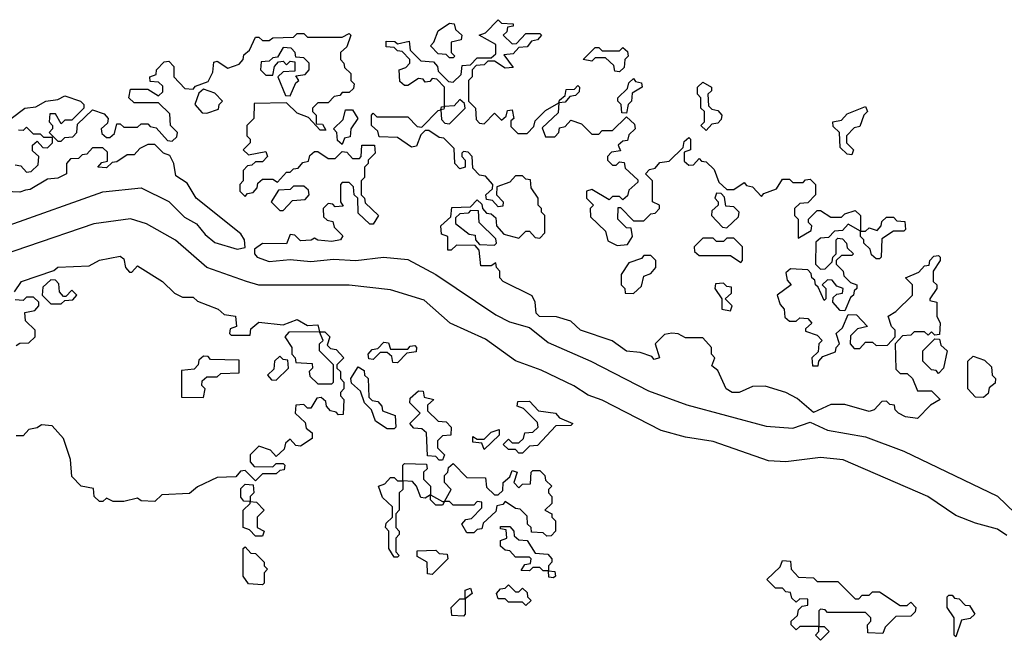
# Model space of a CAD drawing. Extents: x 2535812 to 2752880, y 540738 to 728399.
# Tile 158 of 213: x 2670575 to 2673415, y 656300 to 658090. Entities that reach past the tile are written whole.
import ezdxf

# ---------------------------------------------------------------- set-up
doc = ezdxf.new("R2010")
doc.units = 0

msp = doc.modelspace()

# ---------------------------------------------------------------- linework, layer by layer
at = {"layer": '0CON20XD'}
for points in [[(2673165, 656940), (2673130, 656945), (2673110, 656955), (2673100, 656965), (2673098.3, 656978.3), (2673085, 656980), (2673075, 656990), (2673061.7, 656988.3), (2673040, 656965), (2673025, 656960), (2672955, 656980), (2672915, 656980), (2672865, 656956.7), (2672817.3, 656997.3), (2672785, 657014.4), (2672725, 657033.3), (2672688.3, 657031.7), (2672650, 657015), (2672630, 657015), (2672612.5, 657025), (2672588.3, 657078.3), (2672571.7, 657091.7), (2672580, 657115), (2672570, 657125), (2672570, 657145), (2672545, 657172.5), (2672495, 657172.5), (2672473.9, 657183.9), (2672455.8, 657185.8), (2672435, 657182), (2672407.5, 657155), (2672420, 657115), (2672405, 657110), (2672398.3, 657118.3), (2672365, 657130), (2672325, 657134.2), (2672284, 657164), (2672192.5, 657195), (2672165, 657220), (2672123.3, 657233.3), (2672074.3, 657234.3), (2672065, 657243.3), (2672062.2, 657275), (2672053.1, 657293.1), (2671970, 657335), (2671960, 657345), (2671960, 657365), (2671950, 657375), (2671948.3, 657388.3), (2671935, 657380), (2671905, 657380), (2671900, 657425), (2671888.3, 657438.3), (2671835, 657440), (2671820, 657425), (2671810, 657425), (2671810, 657465), (2671791.7, 657471.7), (2671790, 657495), (2671818.3, 657521.7), (2671821.7, 657548.3), (2671875, 657550), (2671895, 657570), (2671908.3, 657558.3), (2671910, 657545), (2671921.7, 657531.7), (2671935, 657530), (2671948.3, 657518.3), (2671950, 657495), (2671971.7, 657471.7), (2672015, 657460), (2672035, 657480), (2672045, 657480), (2672061.7, 657461.7), (2672075, 657460), (2672090, 657475), (2672090, 657525), (2672080, 657535), (2672080, 657545), (2672070, 657555), (2672070, 657575), (2672050, 657605), (2672048.3, 657628.3), (2672035, 657630), (2672025, 657640), (2672005, 657640), (2671988.3, 657621.7), (2671951.7, 657608.3), (2671950, 657585), (2671970, 657565), (2671968.3, 657551.7), (2671955, 657550), (2671938.3, 657568.3), (2671921.7, 657571.7), (2671920, 657585), (2671938.3, 657601.7), (2671940, 657615), (2671918.3, 657638.3), (2671901.7, 657641.7), (2671881.7, 657661.7), (2671880, 657695), (2671868.3, 657708.3), (2671855, 657710), (2671850, 657705), (2671850, 657695), (2671860, 657685), (2671860, 657665), (2671845, 657660), (2671830, 657675), (2671828.3, 657718.3), (2671798.3, 657748.3), (2671785, 657750), (2671755, 657770), (2671745, 657770), (2671731.7, 657758.3), (2671720, 657725), (2671705, 657722.5), (2671665, 657750), (2671611.7, 657751.7), (2671608.3, 657768.3), (2671590, 657785), (2671590, 657815), (2671595, 657820), (2671605, 657810), (2671695, 657810), (2671721.7, 657781.7), (2671735, 657780), (2671781.7, 657828.3), (2671790, 657830), (2671791.7, 657838.3), (2671800, 657840), (2671800, 657895), (2671778.3, 657918.3), (2671765, 657920), (2671758.3, 657911.7), (2671745, 657910), (2671738.3, 657918.3), (2671725, 657920), (2671695, 657900), (2671685, 657900), (2671671.7, 657911.7), (2671670, 657945), (2671688.3, 657951.7), (2671700, 657965), (2671700, 657975), (2671678.3, 657998.3), (2671665, 658000), (2671655, 658010), (2671631.7, 658011.7), (2671631.7, 658028.3), (2671657, 658027), (2671665, 658020), (2671698.3, 658028.3), (2671701.7, 658001.7), (2671731.7, 657971.7), (2671768.3, 657968.3), (2671780, 657955), (2671781.7, 657941.7), (2671811.7, 657911.7), (2671825, 657910), (2671848.3, 657931.7), (2671851.7, 657958.3), (2671875, 657960), (2671895, 657980), (2671935, 657980), (2671948.3, 657991.7), (2671948.3, 658018.3), (2671900, 658045), (2671918.3, 658051.7), (2671955, 658090), (2671965, 658080), (2671998.3, 658078.3), (2671998.3, 658071.7), (2671981.7, 658068.3), (2671980, 658055), (2671970, 658045), (2671995, 658020), (2672008.3, 658021.7), (2672035, 658050), (2672075, 658050), (2672080, 658045), (2672068.3, 658031.7), (2672051.7, 658028.3), (2672038.3, 658011.7), (2672015, 658010), (2671998.3, 657991.7), (2671971.7, 657988.3), (2671998.3, 657951.7), (2671975, 657950), (2671945, 657970), (2671925, 657970), (2671915, 657960), (2671891.7, 657958.3), (2671880, 657945), (2671880, 657925), (2671870, 657915), (2671870, 657855), (2671890, 657835), (2671891.7, 657801.7), (2671901.7, 657791.7), (2671915, 657790), (2671945, 657820), (2671965, 657800), (2671978.3, 657811.7), (2671981.7, 657828.3), (2671995, 657830), (2672000, 657805), (2671991.7, 657798.3), (2671991.7, 657781.7), (2672011.7, 657761.7), (2672038.3, 657761.7), (2672058.3, 657781.7), (2672061.7, 657798.3), (2672091.7, 657828.3), (2672130, 657850), (2672131.7, 657858.3), (2672148.3, 657871.7), (2672151.7, 657888.3), (2672175, 657890), (2672185, 657900), (2672190, 657895), (2672188.3, 657881.7), (2672178.3, 657871.7), (2672161.7, 657868.3), (2672148.3, 657851.7), (2672130, 657850), (2672128.3, 657821.7), (2672081.7, 657778.3), (2672091.7, 657751.7), (2672118.3, 657751.7), (2672130, 657765), (2672131.7, 657778.3), (2672148.3, 657781.7), (2672165, 657800), (2672195, 657790), (2672225, 657760), (2672245, 657760), (2672255, 657770), (2672285, 657770), (2672325, 657810), (2672348.3, 657788.3), (2672350, 657775), (2672331.7, 657758.3), (2672328.3, 657741.7), (2672315, 657740), (2672301.7, 657728.3), (2672308.3, 657711.7), (2672281.7, 657708.3), (2672270, 657695), (2672270, 657685), (2672285, 657670), (2672295, 657670), (2672305, 657680), (2672318.3, 657678.3), (2672321.7, 657661.7), (2672358.3, 657628.3), (2672358.3, 657621.7), (2672331.7, 657598.3), (2672328.3, 657581.7), (2672315, 657570), (2672305, 657580), (2672285, 657580), (2672275, 657570), (2672225, 657600), (2672210, 657595), (2672210, 657575), (2672230, 657555), (2672220, 657545), (2672221.7, 657521.7), (2672265, 657480), (2672271.7, 657451.7), (2672298.3, 657438.3), (2672328.3, 657441.7), (2672342.5, 657465), (2672338.3, 657488.3), (2672325, 657490), (2672300, 657515), (2672301.7, 657548.3), (2672308.3, 657548.3), (2672345, 657510), (2672375, 657510), (2672395, 657530), (2672408.3, 657531.7), (2672420, 657545), (2672420, 657555), (2672400, 657565), (2672400, 657625), (2672380, 657645), (2672391.7, 657658.3), (2672408.3, 657661.7), (2672421.7, 657678.3), (2672448.3, 657681.7), (2672488.3, 657721.7), (2672491.7, 657738.3), (2672505, 657750), (2672510, 657745), (2672510, 657715), (2672491.7, 657708.3), (2672491.7, 657681.7), (2672505, 657670), (2672518.3, 657671.7), (2672535, 657690), (2672541.7, 657681.7), (2672555, 657680), (2672578.3, 657658.3), (2672591.7, 657621.7), (2672615, 657600), (2672635, 657600), (2672665, 657620), (2672671.7, 657611.7), (2672688.3, 657608.3), (2672715, 657580), (2672721.7, 657588.3), (2672758.3, 657601.7), (2672775, 657630), (2672795, 657630), (2672805, 657620), (2672835, 657620), (2672841.7, 657628.3), (2672855, 657630), (2672870, 657615), (2672870, 657585), (2672848.3, 657561.7), (2672825, 657560), (2672810, 657545), (2672810, 657525), (2672820, 657515), (2672820, 657460), (2672858.3, 657481.7), (2672860, 657495), (2672850, 657505), (2672850, 657515), (2672875, 657540), (2672885, 657540), (2672915, 657520), (2672945, 657520), (2672955, 657530), (2672985, 657540), (2673000, 657525), (2673000, 657480), (2673015, 657480), (2673025, 657490), (2673048.3, 657481.7), (2673060, 657495), (2673061.7, 657508.3), (2673075, 657520), (2673095, 657520), (2673105, 657510), (2673128.3, 657508.3), (2673130, 657485), (2673125, 657480), (2673095, 657480), (2673061.7, 657458.3), (2673060, 657405), (2673055, 657400), (2673045, 657400), (2673031.7, 657411.7), (2673028.3, 657428.3), (2673010, 657445), (2673010, 657455), (2673000, 657465), (2673000, 657480), (2672965, 657500), (2672948.3, 657481.7), (2672925, 657480), (2672908.3, 657461.7), (2672885, 657460), (2672871.7, 657448.3), (2672870, 657385), (2672885, 657370), (2672898.3, 657371.7), (2672918.3, 657391.7), (2672920, 657405), (2672930, 657415), (2672930, 657455), (2672935, 657460), (2672948.3, 657458.3), (2672960, 657445), (2672961.7, 657431.7), (2672980, 657415), (2672975, 657410), (2672945, 657410), (2672930, 657395), (2672930, 657385), (2672950, 657365), (2672951.7, 657351.7), (2672971.7, 657331.7), (2672990, 657325), (2672990, 657315), (2672981.7, 657308.3), (2672980, 657295), (2672971.7, 657288.3), (2672955, 657250), (2672941.7, 657251.7), (2672920, 657275), (2672921.7, 657288.3), (2672931.7, 657298.3), (2672948.3, 657301.7), (2672950, 657315), (2672931.7, 657321.7), (2672918.3, 657338.3), (2672905, 657340), (2672890, 657325), (2672900, 657315), (2672900, 657285), (2672895, 657280), (2672878.3, 657318.3), (2672870, 657325), (2672868.3, 657338.3), (2672860, 657345), (2672858.3, 657358.3), (2672848.3, 657368.3), (2672798.3, 657371.7), (2672785, 657360), (2672788.3, 657338.3), (2672800, 657325), (2672760, 657295), (2672768.3, 657268.3), (2672780, 657255), (2672781.7, 657231.7), (2672795, 657220), (2672815, 657220), (2672825, 657230), (2672848.3, 657228.3), (2672860, 657215), (2672841.7, 657198.3), (2672841.7, 657191.7), (2672875, 657180), (2672890, 657165), (2672880, 657155), (2672878.3, 657131.7), (2672860, 657115), (2672861.7, 657091.7), (2672878.3, 657091.7), (2672880, 657105), (2672891.7, 657118.3), (2672928.3, 657131.7), (2672930, 657145), (2672940, 657155), (2672930, 657185), (2672948.3, 657201.7), (2672965, 657240), (2672988.3, 657238.3), (2673020, 657205), (2672991.7, 657198.3), (2672971.7, 657178.3), (2672970, 657155), (2672981.7, 657141.7), (2672998.3, 657141.7), (2673015, 657160), (2673035, 657160), (2673045, 657150), (2673078.3, 657151.7), (2673100, 657175), (2673100, 657195), (2673090, 657205), (2673080, 657235), (2673101.7, 657248.3), (2673150, 657295), (2673150, 657325), (2673130, 657345), (2673168.3, 657361.7), (2673185, 657380), (2673198.3, 657381.7), (2673200, 657395), (2673211.7, 657408.3), (2673225, 657410), (2673230, 657405), (2673230, 657395), (2673210, 657365), (2673210, 657335), (2673220, 657325), (2673220, 657315), (2673200, 657285), (2673200, 657280), (2673220, 657275), (2673220, 657235), (2673230, 657215), (2673228.3, 657181.7), (2673215, 657180), (2673205, 657190), (2673195, 657180), (2673185, 657190), (2673155, 657190), (2673145, 657180), (2673121.7, 657178.3), (2673100, 657155), (2673101.7, 657081.7), (2673115, 657070), (2673135, 657070), (2673150, 657055), (2673165, 657020), (2673205, 657020), (2673230, 656995), (2673201.7, 656978.3), (2673165, 656940)], [(2671825, 657980), (2671815, 657980), (2671805, 657990), (2671781.7, 657991.7), (2671760, 658015), (2671770, 658025), (2671781.7, 658058.3), (2671815, 658080), (2671828.3, 658078.3), (2671831.7, 658061.7), (2671850, 658045), (2671848.3, 658031.7), (2671820, 658025), (2671820, 657995), (2671830, 657985), (2671825, 657980)], [(2670550, 657805), (2670590, 657835), (2670621.7, 657838.3), (2670650, 657855), (2670685, 657860), (2670705, 657870), (2670750, 657855), (2670760, 657845), (2670760, 657835), (2670725, 657800), (2670705, 657800), (2670695, 657790), (2670678.3, 657818.3), (2670661.7, 657818.3), (2670660, 657795), (2670670, 657785), (2670670, 657775), (2670660, 657765), (2670685, 657740), (2670695, 657740), (2670705, 657750), (2670728.3, 657751.7), (2670740, 657765), (2670741.7, 657788.3), (2670785, 657830), (2670818.3, 657818.3), (2670830, 657805), (2670828.3, 657791.7), (2670810, 657775), (2670811.7, 657761.7), (2670825, 657750), (2670835, 657750), (2670848.3, 657761.7), (2670855, 657790), (2670865, 657790), (2670875, 657780), (2670915, 657780), (2670925, 657790), (2670945, 657790), (2670951.7, 657781.7), (2670968.3, 657778.3), (2671001.7, 657741.7), (2671015, 657740), (2671028.3, 657751.7), (2671030, 657765), (2671010, 657785), (2671008.3, 657818.3), (2670975, 657850), (2670905, 657850), (2670890, 657865), (2670895, 657890), (2670945, 657890), (2670975, 657870), (2670988.3, 657881.7), (2670988.3, 657898.3), (2670975, 657910), (2670951.7, 657911.7), (2670950, 657925), (2670968.3, 657931.7), (2670970, 657945), (2670991.7, 657968.3), (2671005, 657970), (2671020, 657955), (2671020, 657925), (2671051.7, 657891.7), (2671075, 657890), (2671081.7, 657898.3), (2671118.3, 657911.7), (2671131.7, 657938.3), (2671135, 657967.5), (2671145, 657970), (2671175, 657950), (2671208.3, 657961.7), (2671220, 657975), (2671221.7, 657988.3), (2671238.3, 658001.7), (2671255, 658040), (2671265, 658040), (2671275, 658030), (2671295, 658030), (2671305, 658037.5), (2671365, 658040), (2671375, 658050), (2671395, 658050), (2671405, 658040), (2671505, 658040), (2671525, 658050), (2671530, 658045), (2671518.3, 658011.7), (2671500, 657995), (2671500, 657975), (2671510, 657965), (2671511.7, 657951.7), (2671530, 657935), (2671530, 657915), (2671540, 657905), (2671538.3, 657891.7), (2671525, 657880), (2671505, 657880), (2671498.3, 657871.7), (2671481.7, 657868.3), (2671465, 657850), (2671435, 657850), (2671420, 657835), (2671420, 657825), (2671430, 657815), (2671430, 657790), (2671448.3, 657788.3), (2671458.3, 657771.7), (2671441.7, 657771.7), (2671408.3, 657808.3), (2671375, 657820), (2671345, 657850), (2671251.7, 657848.3), (2671250, 657805), (2671230, 657785), (2671230, 657755), (2671240, 657745), (2671240, 657735), (2671220, 657715), (2671235, 657700), (2671285, 657710), (2671290, 657695), (2671275, 657680), (2671255, 657680), (2671245, 657670), (2671231.7, 657668.3), (2671220, 657655), (2671220, 657625), (2671210, 657615), (2671210, 657595), (2671225, 657580), (2671231.7, 657588.3), (2671248.3, 657591.7), (2671260, 657605), (2671261.7, 657618.3), (2671275, 657630), (2671305, 657630), (2671318.3, 657621.7), (2671345, 657650), (2671355, 657650), (2671365, 657660), (2671378.3, 657661.7), (2671391.7, 657678.3), (2671408.3, 657681.7), (2671411.7, 657698.3), (2671425, 657710), (2671435, 657710), (2671465, 657690), (2671485, 657690), (2671505, 657710), (2671518.3, 657708.3), (2671535, 657690), (2671555, 657690), (2671560, 657695), (2671561.7, 657728.3), (2671598.3, 657728.3), (2671600, 657705), (2671580, 657685), (2671580, 657675), (2671570, 657665), (2671570, 657635), (2671560, 657625), (2671560, 657585), (2671570, 657575), (2671571.7, 657561.7), (2671610, 657525), (2671595, 657500), (2671585, 657500), (2671551.7, 657531.7), (2671550, 657575), (2671540, 657585), (2671538.3, 657608.3), (2671525, 657620), (2671505, 657620), (2671500, 657615), (2671500, 657565), (2671508.3, 657551.7), (2671485, 657550), (2671478.3, 657558.3), (2671465, 657560), (2671450, 657545), (2671451.7, 657521.7), (2671461.7, 657511.7), (2671478.3, 657508.3), (2671481.7, 657491.7), (2671507, 657467), (2671500, 657455), (2671475, 657450), (2671435, 657453.8), (2671425, 657460), (2671415.9, 657454.1), (2671385, 657452.5), (2671368.3, 657468.3), (2671355, 657470), (2671345, 657443.3), (2671275, 657444.2), (2671252, 657428), (2671252, 657415), (2671260, 657405), (2671295, 657392.7), (2671355, 657398.6), (2671415, 657392.5), (2671479.7, 657399.7), (2671545, 657395.9), (2671624.7, 657405.3), (2671695, 657398.8), (2671775.6, 657355), (2671948.6, 657238.6), (2671988.2, 657218.2), (2672045, 657202.5), (2672099.2, 657159.2), (2672222.5, 657105), (2672389.1, 657019.1), (2672498.9, 656978.9), (2672728.1, 656918.1), (2672805, 656912.2), (2672855, 656929.2), (2672905, 656906.1), (2673015, 656887.1), (2673125, 656845.3), (2673395.3, 656715.3), (2673446.5, 656666.5)], [(2671355, 657870), (2671371.7, 657908.3), (2671380, 657915), (2671371.7, 657928.3), (2671398.3, 657931.7), (2671410, 657945), (2671410, 657965), (2671395, 657980), (2671371.7, 657981.7), (2671370, 657995), (2671358.3, 658008.3), (2671335, 658010), (2671318.3, 657981.7), (2671305, 657980), (2671295, 657970), (2671271.7, 657968.3), (2671270, 657945), (2671285, 657930), (2671305, 657930), (2671310, 657955), (2671321.7, 657968.3), (2671335, 657970), (2671345, 657960), (2671355, 657970), (2671368.3, 657968.3), (2671368.3, 657941.7), (2671335, 657940), (2671320, 657925), (2671341.7, 657871.7), (2671355, 657870)], [(2672305, 657940), (2672291.7, 657941.7), (2672288.3, 657958.3), (2672265, 657980), (2672235, 657980), (2672225, 657970), (2672200, 657975), (2672235, 658010), (2672245, 658010), (2672255, 658000), (2672305, 658000), (2672315, 658010), (2672328.3, 657998.3), (2672330, 657985), (2672320, 657975), (2672318.3, 657951.7), (2672305, 657940)], [(2672325, 657820), (2672311.7, 657821.7), (2672310, 657845), (2672300, 657855), (2672300, 657865), (2672328.3, 657891.7), (2672331.7, 657908.3), (2672345, 657920), (2672351.7, 657911.7), (2672368.3, 657908.3), (2672370, 657895), (2672341.7, 657878.3), (2672340, 657855), (2672330, 657845), (2672325, 657820)], [(2671115, 657820), (2671148.3, 657831.7), (2671150, 657845), (2671160, 657855), (2671138.3, 657878.3), (2671105, 657890), (2671091.7, 657878.3), (2671080, 657845), (2671101.7, 657821.7), (2671115, 657820)], [(2672555, 657770), (2672540, 657785), (2672550, 657795), (2672550, 657825), (2672540, 657835), (2672540, 657865), (2672530, 657875), (2672530, 657895), (2672545, 657910), (2672570, 657895), (2672570, 657885), (2672560, 657875), (2672561.7, 657841.7), (2672571.7, 657831.7), (2672588.3, 657828.3), (2672600, 657815), (2672598.3, 657801.7), (2672588.3, 657791.7), (2672571.7, 657788.3), (2672555, 657770)], [(2671815, 657790), (2671860, 657835), (2671858.3, 657848.3), (2671845, 657860), (2671828.3, 657841.7), (2671800, 657840), (2671798.3, 657831.7), (2671790, 657830), (2671791.7, 657801.7), (2671801.7, 657791.7), (2671815, 657790)], [(2671505, 657730), (2671491.7, 657741.7), (2671490, 657765), (2671480, 657775), (2671508.3, 657801.7), (2671515, 657830), (2671535, 657830), (2671550, 657805), (2671530, 657775), (2671528.3, 657751.7), (2671511.7, 657748.3), (2671505, 657730)], [(2672975, 657700), (2672961.7, 657701.7), (2672941.7, 657721.7), (2672940, 657765), (2672921.7, 657781.7), (2672920, 657795), (2672945, 657800), (2672961.7, 657818.3), (2673015, 657840), (2673020, 657825), (2673010, 657815), (2672998.3, 657781.7), (2672981.7, 657778.3), (2672960, 657755), (2672960, 657735), (2672980, 657715), (2672975, 657700)], [(2670561.7, 657671.7), (2670578.3, 657668.3), (2670595, 657650), (2670608.3, 657651.7), (2670628.3, 657671.7), (2670630, 657695), (2670611.7, 657711.7), (2670611.7, 657728.3), (2670625, 657740), (2670641.7, 657721.7), (2670655, 657720), (2670670, 657735), (2670670, 657750), (2670645, 657750), (2670635, 657760), (2670615, 657760), (2670595, 657780), (2670585, 657770), (2670571.7, 657771.7)], [(2670545, 657497.3), (2670815, 657593.3), (2670925, 657605.5), (2671005.4, 657565.4), (2671050.7, 657520.7), (2671085, 657501.4), (2671110, 657470), (2671137.5, 657447.5), (2671202, 657428), (2671225, 657432.5), (2671223.8, 657455), (2671212.7, 657472.7), (2671083.8, 657575), (2671058.3, 657618.3), (2671025, 657640), (2671020, 657675), (2671008.3, 657698.3), (2670990, 657705), (2670965, 657730), (2670945, 657730), (2670921.7, 657718.3), (2670905, 657700), (2670885, 657700), (2670855, 657680), (2670841.7, 657678.3), (2670825, 657662.5), (2670800, 657665), (2670811.7, 657678.3), (2670828.3, 657681.7), (2670828.3, 657708.3), (2670815, 657720), (2670785, 657720), (2670768.3, 657701.7), (2670755, 657700), (2670745, 657690), (2670721.7, 657688.3), (2670710, 657675), (2670710, 657645), (2670685, 657632.5), (2670655, 657630), (2670605, 657600), (2670591.7, 657598.3), (2670575, 657592.5), (2670510, 657595)], [(2671335, 657540), (2671361.7, 657568.3), (2671398.3, 657571.7), (2671410, 657585), (2671408.3, 657598.3), (2671395, 657610), (2671365, 657610), (2671355, 657600), (2671321.7, 657598.3), (2671300, 657565), (2671325, 657540), (2671335, 657540)], [(2672615, 657490), (2672648.3, 657521.7), (2672650, 657535), (2672635, 657550), (2672611.7, 657551.7), (2672608.3, 657578.3), (2672598.3, 657588.3), (2672585, 657590), (2672580, 657575), (2672590, 657565), (2672590, 657555), (2672571.7, 657538.3), (2672570, 657525), (2672601.7, 657491.7), (2672615, 657490)], [(2671945, 657440), (2671950, 657445), (2671948.3, 657458.3), (2671900, 657505), (2671898.3, 657538.3), (2671875, 657540), (2671868.3, 657531.7), (2671845, 657530), (2671831.7, 657518.3), (2671831.7, 657501.7), (2671871.7, 657471.7), (2671888.3, 657468.3), (2671890, 657455), (2671901.7, 657441.7), (2671945, 657440)], [(2673422.7, 656602.7), (2673395, 656620.9), (2673332.1, 656637.9), (2673275, 656660), (2673194.6, 656714.6), (2672950.4, 656820.4), (2672885, 656827.3), (2672785.3, 656814.7), (2672735, 656817.5), (2672575, 656873.6), (2672495, 656885.5), (2672425, 656905.5), (2672255, 656992.9), (2672215, 657007.3), (2672173.7, 657033.6), (2672078.9, 657078.9), (2672005, 657106.5), (2671918.8, 657168.8), (2671817.1, 657215), (2671741.3, 657281.3), (2671645, 657311.2), (2671525, 657324.2), (2671265, 657324.7), (2671228.8, 657335), (2671114.4, 657375), (2671024, 657454), (2670940.9, 657500.9), (2670895, 657515.5), (2670788.7, 657501.3), (2670405, 657370.5)], [(2672655, 657390), (2672660, 657395), (2672660, 657435), (2672635, 657460), (2672615, 657460), (2672605, 657450), (2672585, 657450), (2672575, 657460), (2672545, 657460), (2672520, 657435), (2672521.7, 657421.7), (2672535, 657410), (2672625, 657410), (2672655, 657390)], [(2670560, 657305), (2670580, 657335), (2670673.3, 657366.7), (2670685, 657376.2), (2670775, 657380), (2670805, 657396.7), (2670865, 657407.5), (2670875, 657400), (2670880, 657375), (2670891.7, 657361.7), (2670898.3, 657361.7), (2670915, 657380), (2670986.7, 657335), (2671021.7, 657301.7), (2671045, 657290), (2671075, 657290), (2671088.3, 657278.3), (2671147.5, 657255), (2671165, 657240), (2671197.5, 657235), (2671200, 657205), (2671181.7, 657198.3), (2671180, 657185), (2671185, 657180), (2671240, 657180), (2671241.7, 657198.3), (2671265, 657217.5), (2671335, 657210), (2671375, 657225.7), (2671405, 657207.5), (2671435, 657210), (2671440, 657190), (2671455, 657190), (2671470, 657175), (2671461.7, 657151.7), (2671471.7, 657141.7), (2671488.3, 657138.3), (2671510, 657115), (2671490, 657095), (2671490, 657085), (2671500, 657075), (2671500, 657055), (2671510, 657045), (2671510, 657025), (2671500, 657015), (2671500, 657005), (2671510, 656995), (2671508.3, 656951.7), (2671495, 656950), (2671488.3, 656958.3), (2671471.7, 656961.7), (2671460, 656975), (2671458.3, 656988.3), (2671445, 657000), (2671431.7, 656998.3), (2671415, 656970), (2671405, 656970), (2671395, 656980), (2671371.7, 656978.3), (2671370, 656955), (2671398.3, 656928.3), (2671401.7, 656911.7), (2671418.3, 656898.3), (2671418.3, 656881.7), (2671385, 656860), (2671371.7, 656861.7), (2671355, 656880), (2671341.7, 656868.3), (2671338.3, 656851.7), (2671315, 656830), (2671298.3, 656848.3), (2671265, 656860), (2671240, 656835), (2671240, 656815), (2671251.7, 656801.7), (2671305, 656800), (2671315, 656810), (2671335, 656810), (2671340, 656805), (2671338.3, 656791.7), (2671325, 656790), (2671315, 656780), (2671275, 656780), (2671255, 656760), (2671225, 656790), (2671211.7, 656788.3), (2671198.3, 656771.7), (2671145, 656770), (2671087.5, 656742.5), (2671065, 656723.8), (2670985, 656720), (2670965, 656700), (2670925, 656702.5), (2670915, 656710), (2670875, 656700), (2670845, 656700), (2670825, 656710), (2670815, 656700), (2670805, 656700), (2670790, 656715), (2670788.3, 656738.3), (2670752.5, 656745), (2670725, 656772.5), (2670721.7, 656821.7), (2670701.7, 656881.7), (2670668.3, 656918.3), (2670638.3, 656921.7), (2670625, 656912.5), (2670601.7, 656908.3), (2670585, 656890), (2670565, 656890)], [(2672345, 657300), (2672368.3, 657321.7), (2672375, 657350), (2672395, 657357.5), (2672410, 657375), (2672410, 657395), (2672395, 657410), (2672375, 657410), (2672368.3, 657401.7), (2672331.7, 657388.3), (2672310, 657355), (2672310, 657325), (2672320, 657315), (2672321.7, 657301.7), (2672345, 657300)], [(2670695, 657270), (2670705, 657280), (2670728.3, 657281.7), (2670740, 657295), (2670725, 657310), (2670708.3, 657291.7), (2670701.7, 657291.7), (2670690, 657305), (2670688.3, 657328.3), (2670678.3, 657338.3), (2670665, 657340), (2670641.7, 657318.3), (2670640, 657295), (2670665, 657270), (2670695, 657270)], [(2672625, 657250), (2672630, 657265), (2672610, 657285), (2672628.3, 657301.7), (2672628.3, 657318.3), (2672615, 657320), (2672605, 657330), (2672581.7, 657328.3), (2672580, 657315), (2672600, 657285), (2672600, 657255), (2672625, 657250)], [(2670565, 657150), (2670575, 657157.5), (2670601.7, 657158.3), (2670620, 657175), (2670620, 657195), (2670591.7, 657221.7), (2670590, 657245), (2670618.3, 657251.7), (2670630, 657265), (2670630, 657275), (2670615, 657290), (2670595, 657290), (2670585, 657280), (2670561.7, 657281.7)], [(2671475, 657040), (2671480, 657045), (2671480, 657095), (2671440, 657135), (2671440, 657155), (2671450, 657165), (2671440, 657190), (2671351.7, 657188.3), (2671340, 657175), (2671360, 657145), (2671360, 657125), (2671370, 657115), (2671371.7, 657101.7), (2671418.3, 657098.3), (2671420, 657085), (2671410, 657075), (2671411.7, 657061.7), (2671435, 657040), (2671475, 657040)], [(2671665, 657100), (2671651.7, 657101.7), (2671648.3, 657118.3), (2671635, 657130), (2671615, 657130), (2671595, 657110), (2671581.7, 657111.7), (2671580, 657125), (2671591.7, 657138.3), (2671608.3, 657141.7), (2671625, 657160), (2671638.3, 657158.3), (2671645, 657140), (2671695, 657140), (2671701.7, 657148.3), (2671715, 657150), (2671720, 657145), (2671718.3, 657131.7), (2671691.7, 657128.3), (2671665, 657100)], [(2673225, 657070), (2673218.3, 657078.3), (2673205, 657080), (2673180, 657105), (2673180, 657135), (2673215, 657170), (2673228.3, 657168.3), (2673231.7, 657151.7), (2673250, 657135), (2673240, 657085), (2673225, 657070)], [(2671105, 657000), (2671110, 657025), (2671100, 657035), (2671101.7, 657048.3), (2671115, 657060), (2671145, 657060), (2671155, 657070), (2671208.3, 657071.7), (2671208.3, 657108.3), (2671125, 657110), (2671118.3, 657118.3), (2671105, 657120), (2671091.7, 657108.3), (2671090, 657095), (2671078.3, 657081.7), (2671041.7, 657078.3), (2671041.7, 657001.7), (2671105, 657000)], [(2671315, 657050), (2671350, 657085), (2671348.3, 657108.3), (2671335, 657110), (2671325, 657120), (2671310, 657105), (2671308.3, 657081.7), (2671290, 657065), (2671301.7, 657051.7), (2671315, 657050)], [(2673355, 657000), (2673331.7, 657001.7), (2673310, 657025), (2673310, 657105), (2673325, 657120), (2673358.3, 657108.3), (2673378.3, 657088.3), (2673380, 657065), (2673390, 657055), (2673388.3, 657041.7), (2673371.7, 657028.3), (2673368.3, 657011.7), (2673355, 657000)], [(2671655, 656910), (2671635, 656910), (2671601.7, 656931.7), (2671590, 656965), (2671570, 656985), (2671558.3, 657018.3), (2671531.7, 657041.7), (2671530, 657055), (2671551.7, 657088.3), (2671568.3, 657078.3), (2671570, 657065), (2671580, 657055), (2671581.7, 657001.7), (2671591.7, 656991.7), (2671608.3, 656988.3), (2671620, 656975), (2671621.7, 656961.7), (2671658.3, 656948.3), (2671660, 656915), (2671655, 656910)], [(2671795, 656820), (2671785, 656820), (2671775, 656830), (2671751.7, 656831.7), (2671748.3, 656898.3), (2671735, 656910), (2671711.7, 656911.7), (2671700, 656925), (2671730, 656955), (2671700, 656985), (2671701.7, 656998.3), (2671725, 657020), (2671738.3, 657018.3), (2671741.7, 657001.7), (2671770, 656995), (2671751.7, 656978.3), (2671751.7, 656961.7), (2671781.7, 656931.7), (2671805, 656930), (2671820, 656915), (2671818.3, 656891.7), (2671795, 656890), (2671780, 656875), (2671780, 656855), (2671800, 656835), (2671795, 656820)], [(2672025, 656840), (2672015, 656840), (2672005, 656850), (2671985, 656850), (2671970, 656865), (2671985, 656880), (2671995, 656870), (2672015, 656870), (2672028.3, 656881.7), (2672031.7, 656898.3), (2672055, 656900), (2672070, 656915), (2672068.3, 656928.3), (2672028.3, 656968.3), (2672010, 656975), (2672011.7, 656988.3), (2672045, 656990), (2672071.7, 656961.7), (2672120, 656955), (2672131.7, 656941.7), (2672170, 656925), (2672165, 656920), (2672121.7, 656918.3), (2672068.3, 656861.7), (2672045, 656860), (2672025, 656840)], [(2671915, 656850), (2671908.3, 656868.3), (2671881.7, 656871.7), (2671881.7, 656888.3), (2671895, 656880), (2671915, 656880), (2671935, 656900), (2671958.3, 656908.3), (2671958.3, 656891.7), (2671915, 656850)], [(2671665, 656540), (2671655, 656540), (2671640, 656565), (2671640, 656615), (2671630, 656625), (2671631.7, 656638.3), (2671650, 656655), (2671650, 656685), (2671621.7, 656711.7), (2671610, 656745), (2671628.3, 656751.7), (2671645, 656770), (2671655, 656770), (2671665, 656760), (2671680, 656760), (2671680, 656805), (2671685, 656810), (2671748.3, 656808.3), (2671750, 656795), (2671740, 656785), (2671740, 656765), (2671760, 656745), (2671760, 656720), (2671795, 656700), (2671800, 656700), (2671820, 656735), (2671800, 656755), (2671800, 656775), (2671810, 656785), (2671811.7, 656798.3), (2671825, 656810), (2671865, 656770), (2671918.3, 656768.3), (2671921.7, 656741.7), (2671945, 656720), (2671955, 656720), (2671968.3, 656731.7), (2671970, 656755), (2671988.3, 656771.7), (2671995, 656790), (2672010, 656785), (2672000, 656755), (2672015, 656740), (2672025, 656750), (2672048.3, 656751.7), (2672050, 656785), (2672055, 656790), (2672075, 656790), (2672090, 656775), (2672091.7, 656761.7), (2672110, 656745), (2672100, 656735), (2672100, 656725), (2672110, 656715), (2672110, 656695), (2672090, 656675), (2672110, 656665), (2672110, 656655), (2672120, 656645), (2672120, 656615), (2672108.3, 656601.7), (2672095, 656600), (2672085, 656610), (2672051.7, 656611.7), (2672050, 656625), (2672040, 656635), (2672038.3, 656658.3), (2672018.3, 656678.3), (2672005, 656680), (2671975, 656700), (2671968.3, 656691.7), (2671951.7, 656688.3), (2671948.3, 656671.7), (2671911.7, 656638.3), (2671908.3, 656621.7), (2671895, 656620), (2671885, 656610), (2671865, 656610), (2671850, 656635), (2671861.7, 656648.3), (2671878.3, 656651.7), (2671908.3, 656681.7), (2671908.3, 656698.3), (2671895, 656700), (2671885, 656690), (2671825, 656690), (2671815, 656700), (2671800, 656700), (2671795, 656690), (2671775, 656690), (2671760, 656705), (2671760, 656720), (2671745, 656710), (2671731.7, 656711.7), (2671720, 656745), (2671708.3, 656758.3), (2671680, 656760), (2671680, 656735), (2671670, 656725), (2671670, 656675), (2671660, 656665), (2671660, 656625), (2671670, 656615), (2671670, 656605), (2671660, 656595), (2671660, 656555), (2671670, 656545), (2671665, 656540)], [(2671275, 656600), (2671255, 656600), (2671238.3, 656618.3), (2671220, 656625), (2671220, 656675), (2671240, 656695), (2671240, 656700), (2671221.7, 656701.7), (2671213, 656713), (2671212.5, 656737.5), (2671225, 656750), (2671248.3, 656748.3), (2671250, 656725), (2671240, 656715), (2671240, 656700), (2671258.3, 656698.3), (2671280, 656675), (2671260, 656655), (2671260, 656625), (2671280, 656615), (2671275, 656600)], [(2672115, 656480), (2672101.7, 656481.7), (2672100, 656500), (2672085, 656500), (2672075, 656510), (2672055, 656510), (2672045, 656500), (2672021.7, 656501.7), (2672031.7, 656518.3), (2672048.3, 656521.7), (2672050, 656535), (2672045, 656540), (2672005, 656540), (2671988.3, 656558.3), (2671975, 656560), (2671961.7, 656571.7), (2671961.7, 656588.3), (2671980, 656595), (2671978.3, 656618.3), (2671961.7, 656621.7), (2671961.7, 656628.3), (2671988.3, 656628.3), (2672000, 656615), (2672001.7, 656601.7), (2672015, 656590), (2672038.3, 656588.3), (2672061.7, 656551.7), (2672098.3, 656548.3), (2672110, 656535), (2672110, 656525), (2672100, 656515), (2672100, 656500), (2672118.3, 656498.3), (2672120, 656485), (2672115, 656480)], [(2671275, 656460), (2671235, 656462.5), (2671220, 656485), (2671220, 656565), (2671225, 656570), (2671241.7, 656551.7), (2671255, 656550), (2671280, 656525), (2671280, 656515), (2671290, 656505), (2671280, 656495), (2671280, 656465), (2671275, 656460)], [(2671765, 656490), (2671751.7, 656491.7), (2671750, 656525), (2671721.7, 656541.7), (2671721.7, 656558.3), (2671775, 656560), (2671785, 656550), (2671808.3, 656548.3), (2671810, 656535), (2671765, 656490)], [(2672885, 656300), (2672870, 656315), (2672880, 656325), (2672880, 656340), (2672825, 656340), (2672815, 656330), (2672800, 656345), (2672800, 656355), (2672818.3, 656371.7), (2672821.7, 656388.3), (2672831.7, 656398.3), (2672848.3, 656401.7), (2672848.3, 656418.3), (2672825, 656420), (2672815, 656410), (2672801.7, 656421.7), (2672798.3, 656438.3), (2672785, 656440), (2672775, 656450), (2672755, 656450), (2672730, 656475), (2672768.3, 656511.7), (2672775, 656530), (2672798.3, 656528.3), (2672800, 656505), (2672821.7, 656481.7), (2672865, 656480), (2672875, 656470), (2672935, 656470), (2672985, 656420), (2672995, 656420), (2673005, 656430), (2673025, 656430), (2673035, 656440), (2673055, 656440), (2673115, 656400), (2673135, 656400), (2673145, 656410), (2673160, 656395), (2673158.3, 656381.7), (2673145, 656370), (2673101.7, 656368.3), (2673071.7, 656338.3), (2673065, 656320), (2673021.7, 656321.7), (2673020, 656345), (2673030, 656355), (2673030, 656365), (2673015, 656380), (2672905, 656380), (2672898.3, 656388.3), (2672885, 656390), (2672880, 656385), (2672880, 656340), (2672895, 656340), (2672910, 656325), (2672885, 656300)], [(2671855, 656370), (2671821.7, 656371.7), (2671820, 656395), (2671845, 656420), (2671860, 656420), (2671860, 656445), (2671875, 656450), (2671880, 656435), (2671860, 656420), (2671860, 656375), (2671855, 656370)], [(2672035, 656400), (2672025, 656410), (2671985, 656410), (2671975, 656420), (2671955, 656420), (2671950, 656435), (2671961.7, 656448.3), (2671975, 656450), (2671985, 656460), (2672005, 656440), (2672015, 656440), (2672025, 656450), (2672038.3, 656438.3), (2672040, 656425), (2672050, 656415), (2672035, 656400)], [(2673275, 656310), (2673270, 656315), (2673270, 656365), (2673250, 656395), (2673250, 656425), (2673255, 656430), (2673265, 656430), (2673271.7, 656421.7), (2673285, 656420), (2673301.7, 656401.7), (2673315, 656400), (2673330, 656375), (2673317, 656363), (2673291.7, 656358.3), (2673275, 656310)]]:
    msp.add_lwpolyline(points, dxfattribs=at)

doc.saveas('drawing.dxf')
